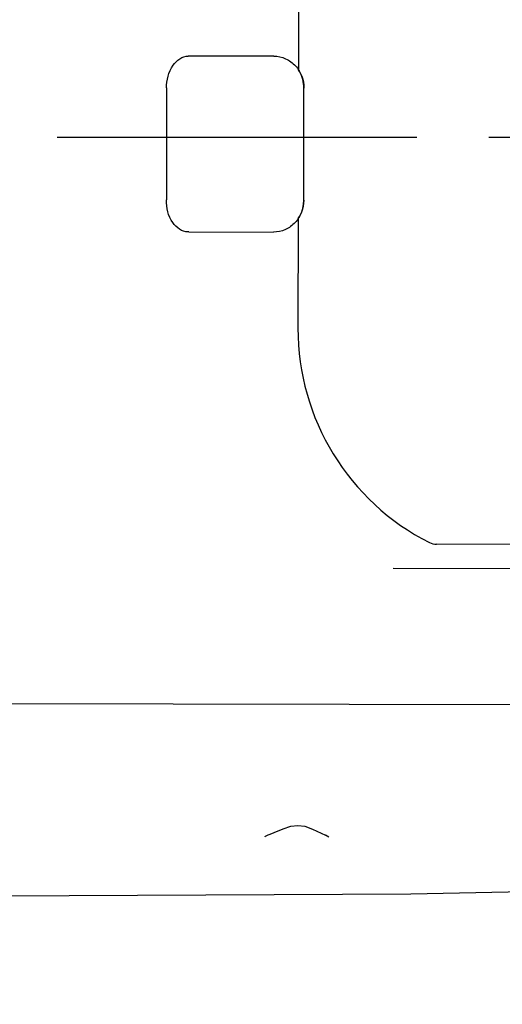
# Model space of a CAD drawing. Header units: millimetres. Extents: x 4086 to 10416, y 123 to 1549.
# Tile 230 of 256: x 9499 to 9509, y 572 to 592. Entities that reach past the tile are written whole.
import ezdxf

# ---------------------------------------------------------------- set-up
doc = ezdxf.new("R2010")
doc.units = ezdxf.units.MM
doc.linetypes.add('CENTER', pattern=[0.6, 0.375, -0.075, 0.075, -0.075])
for name, color, linetype in [('中心线', 7, 'Continuous'), ('外形图', 7, 'Continuous'), ('运动范围', 7, 'Continuous')]:
    doc.layers.add(name, color=color, linetype=linetype)
doc.styles.add('思源黑', font='SourceHanSansCN-Normal.ttf')
doc.dimstyles.new('尺寸标注_1_6比例中六弯折', dxfattribs={"dimtxt": 10, "dimasz": 8, "dimexe": 2, "dimexo": 1.5, "dimgap": 1, "dimtad": 1, "dimtih": 1, "dimtoh": 1, "dimdec": 1, "dimlfac": 6, "dimdsep": 46, "dimtxsty": '思源黑', "dimcen": 0.09, "dimadec": 0, "dimazin": 0, "dimtp": 0.01, "dimtm": 0.01, "dimtfac": 1, "dimtdec": 1, "dimtofl": 0, "dimtmove": 0, "dimatfit": 3, "dimfxl": 1, "dimtolj": 1, "dimarcsym": 0})

# ---------------------------------------------------------------- blocks, each defined once
blk = doc.blocks.new('*D680')
at = {"layer": 'Defpoints', "color": 0}
for p in [(9364.758, 590.013), (9588.057, 409.452)]:
    blk.add_point(p, dxfattribs=at)
at = {"layer": '中心线', "color": 0}
for p, q in [((9364.758, 589.923), (9364.758, 590.103)), ((9364.668, 590.013), (9364.848, 590.013))]:
    blk.add_line(p, q, dxfattribs=at)
at = {"layer": '中心线', "color": 0, "lineweight": -2}
for p in [(9594.278, 404.422), (9657.035, 383.913)]:
    blk.add_line(p, (9619.641, 383.913), dxfattribs=at)
at = {"layer": '中心线', "color": 0}
blk.add_solid([(9595.116, 405.459), (9593.439, 403.385), (9588.057, 409.452)], dxfattribs=at)
at = {"layer": '中心线', "color": 0, "insert": (9638.838, 395.282), "char_height": 10, "attachment_point": 2, "style": '思源黑'}
blk.add_mtext('\\A1;R1723', dxfattribs=at)

msp = doc.modelspace()

# ---------------------------------------------------------------- linework, layer by layer
at = {"layer": '中心线', "linetype": 'CENTER', "ltscale": 20}
msp.add_line((9043.721, 589.998), (9702.299, 589.998), dxfattribs=at)
at = {"layer": '外形图', "color": 7, "linetype": 'Continuous'}
for p, q in [((9504.756, 593.687), (9504.752, 591.404)), ((9502.471, 591.691), (9502.456, 591.691)), ((9504.24, 591.688), (9502.471, 591.691)), ((9502.003, 591.025), (9501.999, 588.692)), ((9504.863, 588.687), (9504.867, 591.02)), ((9504.746, 588.304), (9504.742, 586.021)), ((9502.464, 588.025), (9502.45, 588.025)), ((9502.464, 588.025), (9504.234, 588.022)), ((9509.712, 581.512), (9507.625, 581.516)), ((9506.731, 581.017), (9528.251, 580.98)), ((9475.194, 578.239), (9525.917, 578.15)), ((9504.068, 575.436), (9504.123, 575.463)), ((9504.123, 575.463), (9504.162, 575.477)), ((9504.161, 575.477), (9504.248, 575.509)), ((9505.224, 575.498), (9505.316, 575.458)), ((9505.314, 575.459), (9505.352, 575.442)), ((9505.352, 575.442), (9505.385, 575.423))]:
    msp.add_line(p, q, dxfattribs=at)
for points in [[(9504.248, 575.509), (9504.432, 575.586), (9504.597, 575.641), (9504.743, 575.659), (9504.888, 575.639), (9505.048, 575.581), (9505.224, 575.498)], [(9473.664, 575.338), (9476.721, 574.949), (9480.561, 574.623), (9485.176, 574.397), (9490.926, 574.262), (9498.548, 574.194), (9507.093, 574.234), (9514.197, 574.377), (9519.721, 574.536)], [(9504.055, 575.427), (9504.054, 575.423), (9504.068, 575.436)]]:
    msp.add_lwpolyline(points, dxfattribs=at)
for centre, radius, start, end in [((9504.15, 591.022), 0.717, 359.902, 3.8684), ((9504.146, 588.688), 0.717, 350.2635, 359.8974), ((9509.742, 586.012), 5, 179.9, 243.1345), ((9507.633, 581.849), 0.333, 243.1345, 269.9)]:
    msp.add_arc(centre, radius, start, end, dxfattribs=at)
for points, knots in [([(9502.003, 591.025), (9502.003, 591.189), (9502.063, 591.486), (9502.332, 591.692), (9502.456, 591.691)], [0, 0, 0, 0, 8287.471196, 14538.521363, 14538.521363, 14538.521363, 14538.521363]), ([(9504.24, 591.688), (9504.324, 591.688), (9504.494, 591.651), (9504.703, 591.498), (9504.837, 591.276), (9504.867, 591.105), (9504.867, 591.02)], [0, 0, 0, 0, 6458.809271, 12924.462999, 19414.547203, 25938.580799, 25938.580799, 25938.580799, 25938.580799]), ([(9504.865, 591.07), (9504.861, 591.129), (9504.839, 591.247), (9504.786, 591.356), (9504.754, 591.405)], [0, 0, 0, 0, 7335.997412, 14644.283589, 14644.283589, 14644.283589, 14644.283589]), ([(9502.45, 588.025), (9502.326, 588.025), (9502.057, 588.231), (9501.999, 588.528), (9501.999, 588.692)], [0, 0, 0, 0, 6272.872083, 14589.274178, 14589.274178, 14589.274178, 14589.274178]), ([(9504.863, 588.687), (9504.863, 588.602), (9504.832, 588.432), (9504.697, 588.21), (9504.488, 588.058), (9504.318, 588.021), (9504.234, 588.022)], [0, 0, 0, 0, 6547.913616, 13061.159845, 19549.773046, 26032.12144, 26032.12144, 26032.12144, 26032.12144]), ([(9504.748, 588.303), (9504.788, 588.362), (9504.828, 588.451), (9504.849, 588.544), (9504.853, 588.567)], [0, 0, 0, 0, 10997.620658, 14687.585797, 14687.585797, 14687.585797, 14687.585797])]:
    msp.add_open_spline(points, degree=3, knots=knots, dxfattribs=at)
at = {"layer": '运动范围', "color": 7, "linetype": 'Continuous'}
msp.add_arc((9364.758, 590.013), 287.167, 190, 18.68011, dxfattribs=at)

# ---------------------------------------------------------------- dimensions: what is measured, and where the dimension line sits
at = {"layer": '中心线', "color": 7}
dim = msp.add_radius_dim(center=(9364.758, 590.013), mpoint=(9588.057, 409.452), dimstyle='尺寸标注_1_6比例中六弯折', dxfattribs=at)
dim.commit()
dim.dimension.update_dxf_attribs({"geometry": '*D680', "text_midpoint": (9638.838, 383.913), "dimtype": 164})

doc.saveas('drawing.dxf')
